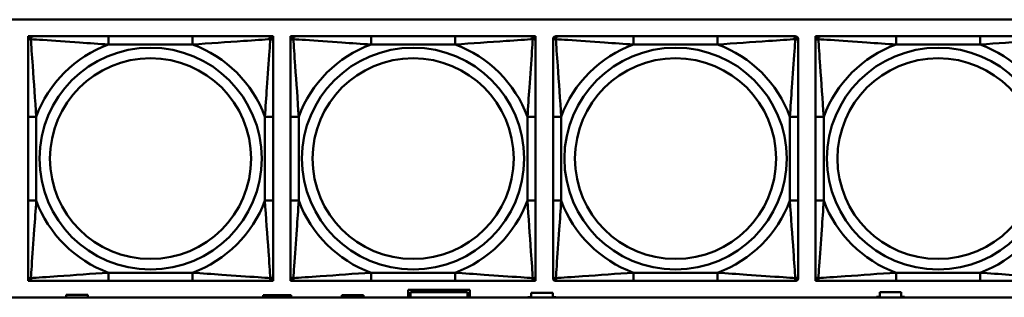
# Model space of a CAD drawing. Header units: inches. Extents: x 7.4 to 53, y 27.5 to 52.4.
# Tile 26 of 128: x 26.972 to 29.345, y 34.266 to 34.937. Entities that reach past the tile are written whole.
import ezdxf

# ---------------------------------------------------------------- set-up
doc = ezdxf.new("R2010")
doc.units = ezdxf.units.IN
doc.header["$MEASUREMENT"] = 0
doc.layers.add('Visible Edges(ANSI)', color=7, linetype='Continuous', lineweight=50)
doc.layers.add('Visible Tangent Edges(ANSI)', color=7, linetype='Continuous', lineweight=50)

msp = doc.modelspace()

# ---------------------------------------------------------------- linework, layer by layer
at = {"layer": 'Visible Edges(ANSI)'}
for p, q in [((25.0548, 34.9365), (30.1532, 34.9365)), ((26.9926, 34.8963), (26.9985, 34.8963)), ((26.9926, 34.8903), (26.9926, 34.8963)), ((26.9926, 34.8844), (26.9926, 34.8903)), ((26.9985, 34.8963), (27.0044, 34.8963)), ((27.389, 34.8963), (27.1867, 34.8963)), ((27.5713, 34.8963), (27.5772, 34.8963)), ((27.5772, 34.8963), (27.5831, 34.8963)), ((27.5831, 34.8963), (27.5831, 34.8903)), ((27.5831, 34.8903), (27.5831, 34.8844)), ((27.6251, 34.8963), (27.631, 34.8963)), ((27.6251, 34.8903), (27.6251, 34.8963)), ((27.6251, 34.8844), (27.6251, 34.8903)), ((27.631, 34.8963), (27.6369, 34.8963)), ((28.0215, 34.8963), (27.8192, 34.8963)), ((28.2039, 34.8963), (28.2098, 34.8963)), ((28.2098, 34.8963), (28.2157, 34.8963)), ((28.2157, 34.8963), (28.2157, 34.8903)), ((28.2157, 34.8903), (28.2157, 34.8844)), ((28.2577, 34.8844), (28.2577, 34.8903)), ((28.2636, 34.8963), (28.2695, 34.8963)), ((28.6541, 34.8963), (28.4518, 34.8963)), ((28.8364, 34.8963), (28.8423, 34.8963)), ((28.8482, 34.8903), (28.8482, 34.8844)), ((28.8902, 34.8963), (28.8961, 34.8963)), ((28.8902, 34.8903), (28.8902, 34.8963)), ((28.8902, 34.8844), (28.8902, 34.8903)), ((28.8961, 34.8963), (28.902, 34.8963)), ((29.2866, 34.8963), (29.0843, 34.8963)), ((26.9926, 34.7021), (26.9926, 34.4998)), ((27.5831, 34.4998), (27.5831, 34.7021)), ((27.6251, 34.7021), (27.6251, 34.4998)), ((28.2157, 34.4998), (28.2157, 34.7021)), ((28.2577, 34.7021), (28.2577, 34.4998)), ((28.8482, 34.4998), (28.8482, 34.7021)), ((28.8902, 34.7021), (28.8902, 34.4998)), ((26.9926, 34.3116), (26.9926, 34.3175)), ((26.9926, 34.3057), (26.9926, 34.3116)), ((27.5831, 34.3175), (27.5831, 34.3116)), ((27.5831, 34.3116), (27.5831, 34.3057)), ((27.6251, 34.3116), (27.6251, 34.3175)), ((27.6251, 34.3057), (27.6251, 34.3116)), ((28.2157, 34.3175), (28.2157, 34.3116)), ((28.2157, 34.3116), (28.2157, 34.3057)), ((28.2577, 34.3116), (28.2577, 34.3175)), ((28.8482, 34.3175), (28.8482, 34.3116)), ((28.8902, 34.3116), (28.8902, 34.3175)), ((28.8902, 34.3057), (28.8902, 34.3116)), ((26.9985, 34.3057), (26.9926, 34.3057)), ((27.0044, 34.3057), (26.9985, 34.3057)), ((27.1867, 34.3057), (27.389, 34.3057)), ((27.5772, 34.3057), (27.5713, 34.3057)), ((27.5831, 34.3057), (27.5772, 34.3057)), ((27.631, 34.3057), (27.6251, 34.3057)), ((27.6369, 34.3057), (27.631, 34.3057)), ((27.8192, 34.3057), (28.0215, 34.3057)), ((28.2098, 34.3057), (28.2039, 34.3057)), ((28.2157, 34.3057), (28.2098, 34.3057)), ((28.2695, 34.3057), (28.2636, 34.3057)), ((28.4518, 34.3057), (28.6541, 34.3057)), ((28.8423, 34.3057), (28.8364, 34.3057)), ((28.8961, 34.3057), (28.8902, 34.3057)), ((28.902, 34.3057), (28.8961, 34.3057)), ((29.0843, 34.3057), (29.2866, 34.3057)), ((30.1532, 34.266), (25.0548, 34.266)), ((27.0848, 34.266), (27.0848, 34.2721)), ((27.0848, 34.2721), (27.1368, 34.2721)), ((27.1368, 34.2721), (27.1368, 34.266)), ((27.5593, 34.2716), (27.6263, 34.2716)), ((27.5593, 34.266), (27.5593, 34.2716)), ((27.6263, 34.2716), (27.6263, 34.266)), ((27.7488, 34.266), (27.7488, 34.2711)), ((27.7488, 34.2711), (27.8008, 34.2711)), ((27.8008, 34.2711), (27.8008, 34.266)), ((27.9088, 34.266), (27.9088, 34.2841)), ((27.9088, 34.2841), (28.0568, 34.2841)), ((28.0517, 34.2782), (27.9139, 34.2782)), ((27.9139, 34.2782), (27.9139, 34.266)), ((28.0517, 34.266), (28.0517, 34.2782)), ((28.0568, 34.2841), (28.0568, 34.266)), ((28.1968, 34.266), (28.1968, 34.2661)), ((28.1968, 34.2661), (28.2048, 34.2661)), ((28.2048, 34.2661), (28.2048, 34.2771)), ((28.2048, 34.2771), (28.2568, 34.2771)), ((28.2568, 34.2771), (28.2568, 34.2661)), ((28.2568, 34.2661), (28.2648, 34.2661)), ((28.2648, 34.2661), (28.2648, 34.266)), ((29.0368, 34.266), (29.0368, 34.2671)), ((29.0368, 34.2671), (29.0448, 34.2671)), ((29.0448, 34.2671), (29.0448, 34.2781)), ((29.0448, 34.2781), (29.0968, 34.2781)), ((29.0968, 34.2781), (29.0968, 34.2671)), ((29.0968, 34.2671), (29.1048, 34.2671)), ((29.1048, 34.2671), (29.1048, 34.266))]:
    msp.add_line(p, q, dxfattribs=at)
for centre, radius, start, end in [((26.9985, 34.8903), 0.00591, 90, 180), ((27.0044, 34.8844), 0.0118, 90, 180), ((27.5713, 34.8844), 0.0118, 0, 90), ((27.5772, 34.8903), 0.00591, 0, 90), ((27.631, 34.8903), 0.00591, 90, 180), ((27.6369, 34.8844), 0.0118, 90, 180), ((28.2039, 34.8844), 0.0118, 0, 90), ((28.2098, 34.8903), 0.00591, 0, 90), ((28.2636, 34.8903), 0.00591, 90, 180), ((28.2695, 34.8844), 0.0118, 90, 180), ((28.8364, 34.8844), 0.0118, 0, 90), ((28.8423, 34.8903), 0.00591, 0, 90), ((28.8961, 34.8903), 0.00591, 90, 180), ((28.902, 34.8844), 0.0118, 90, 180), ((27.0044, 34.3175), 0.0118, 180, 270), ((26.9985, 34.3116), 0.00591, 180, 270), ((27.5713, 34.3175), 0.0118, 270, 0), ((27.5772, 34.3116), 0.00591, 270, 0), ((27.6369, 34.3175), 0.0118, 180, 270), ((27.631, 34.3116), 0.00591, 180, 270), ((28.2039, 34.3175), 0.0118, 270, 0), ((28.2098, 34.3116), 0.00591, 270, 0), ((28.2695, 34.3175), 0.0118, 180, 270), ((28.2636, 34.3116), 0.00591, 180, 270), ((28.8364, 34.3175), 0.0118, 270, 0), ((28.8423, 34.3116), 0.00591, 270, 0), ((28.902, 34.3175), 0.0118, 180, 270), ((28.8961, 34.3116), 0.00591, 180, 270)]:
    msp.add_arc(centre, radius, start, end, dxfattribs=at)
for points, knots in [([(26.9926, 34.8844), (26.9926, 34.8787), (26.9926, 34.8662), (26.9926, 34.851), (26.9926, 34.8276), (26.9926, 34.7984), (26.9926, 34.7694), (26.9926, 34.7472), (26.9926, 34.7245), (26.9926, 34.7021)], [-0.7968224, -0.7968224, -0.7968224, -0.7968224, -0.6514613, -0.6514613, -0.6514613, -0.427691, -0.427691, -0.427691, -0.2569517, -0.2569517, -0.2569517, -0.2569517]), ([(27.1867, 34.8963), (27.163, 34.8963), (27.139, 34.8963), (27.1157, 34.8963), (27.085, 34.8963), (27.0541, 34.8963), (27.0309, 34.8963), (27.0189, 34.8963), (27.0092, 34.8963), (27.0044, 34.8963)], [0.2569537, 0.2569537, 0.2569537, 0.2569537, 0.4371919, 0.4371919, 0.4371919, 0.6739428, 0.6739428, 0.6739428, 0.7963818, 0.7963818, 0.7963818, 0.7963818]), ([(27.5713, 34.8963), (27.5656, 34.8963), (27.5531, 34.8963), (27.5379, 34.8963), (27.5144, 34.8963), (27.4853, 34.8963), (27.4562, 34.8963), (27.4341, 34.8963), (27.4114, 34.8963), (27.389, 34.8963)], [-0.7968224, -0.7968224, -0.7968224, -0.7968224, -0.6514613, -0.6514613, -0.6514613, -0.427691, -0.427691, -0.427691, -0.2569517, -0.2569517, -0.2569517, -0.2569517]), ([(27.5831, 34.7021), (27.5831, 34.7258), (27.5831, 34.7498), (27.5831, 34.7731), (27.5831, 34.8038), (27.5831, 34.8347), (27.5831, 34.8579), (27.5831, 34.87), (27.5831, 34.8796), (27.5831, 34.8844)], [0.2569537, 0.2569537, 0.2569537, 0.2569537, 0.4371919, 0.4371919, 0.4371919, 0.6739428, 0.6739428, 0.6739428, 0.7963818, 0.7963818, 0.7963818, 0.7963818]), ([(27.6251, 34.8844), (27.6251, 34.8787), (27.6251, 34.8662), (27.6251, 34.851), (27.6251, 34.8276), (27.6251, 34.7984), (27.6251, 34.7694), (27.6251, 34.7472), (27.6251, 34.7245), (27.6251, 34.7021)], [-0.7968224, -0.7968224, -0.7968224, -0.7968224, -0.6514613, -0.6514613, -0.6514613, -0.427691, -0.427691, -0.427691, -0.2569517, -0.2569517, -0.2569517, -0.2569517]), ([(27.8192, 34.8963), (27.7956, 34.8963), (27.7716, 34.8963), (27.7482, 34.8963), (27.7175, 34.8963), (27.6867, 34.8963), (27.6634, 34.8963), (27.6514, 34.8963), (27.6418, 34.8963), (27.6369, 34.8963)], [0.2569537, 0.2569537, 0.2569537, 0.2569537, 0.4371919, 0.4371919, 0.4371919, 0.6739428, 0.6739428, 0.6739428, 0.7963818, 0.7963818, 0.7963818, 0.7963818]), ([(28.2039, 34.8963), (28.1981, 34.8963), (28.1856, 34.8963), (28.1704, 34.8963), (28.147, 34.8963), (28.1179, 34.8963), (28.0888, 34.8963), (28.0666, 34.8963), (28.044, 34.8963), (28.0215, 34.8963)], [-0.7968224, -0.7968224, -0.7968224, -0.7968224, -0.6514613, -0.6514613, -0.6514613, -0.427691, -0.427691, -0.427691, -0.2569517, -0.2569517, -0.2569517, -0.2569517]), ([(28.2157, 34.7021), (28.2157, 34.7258), (28.2157, 34.7498), (28.2157, 34.7731), (28.2157, 34.8038), (28.2157, 34.8347), (28.2157, 34.8579), (28.2157, 34.87), (28.2157, 34.8796), (28.2157, 34.8844)], [0.2569537, 0.2569537, 0.2569537, 0.2569537, 0.4371919, 0.4371919, 0.4371919, 0.6739428, 0.6739428, 0.6739428, 0.7963818, 0.7963818, 0.7963818, 0.7963818]), ([(28.2577, 34.8844), (28.2577, 34.8787), (28.2577, 34.8662), (28.2577, 34.851), (28.2577, 34.8276), (28.2577, 34.7984), (28.2577, 34.7694), (28.2577, 34.7472), (28.2577, 34.7245), (28.2577, 34.7021)], [-0.7968224, -0.7968224, -0.7968224, -0.7968224, -0.6514613, -0.6514613, -0.6514613, -0.427691, -0.427691, -0.427691, -0.2569517, -0.2569517, -0.2569517, -0.2569517]), ([(28.4518, 34.8963), (28.4281, 34.8963), (28.4041, 34.8963), (28.3808, 34.8963), (28.3501, 34.8963), (28.3192, 34.8963), (28.296, 34.8963), (28.284, 34.8963), (28.2743, 34.8963), (28.2695, 34.8963)], [0.2569537, 0.2569537, 0.2569537, 0.2569537, 0.4371919, 0.4371919, 0.4371919, 0.6739428, 0.6739428, 0.6739428, 0.7963818, 0.7963818, 0.7963818, 0.7963818]), ([(28.8364, 34.8963), (28.8307, 34.8963), (28.8182, 34.8963), (28.803, 34.8963), (28.7795, 34.8963), (28.7504, 34.8963), (28.7213, 34.8963), (28.6992, 34.8963), (28.6765, 34.8963), (28.6541, 34.8963)], [-0.7968224, -0.7968224, -0.7968224, -0.7968224, -0.6514613, -0.6514613, -0.6514613, -0.427691, -0.427691, -0.427691, -0.2569517, -0.2569517, -0.2569517, -0.2569517]), ([(28.8482, 34.7021), (28.8482, 34.7258), (28.8482, 34.7498), (28.8482, 34.7731), (28.8482, 34.8038), (28.8482, 34.8347), (28.8482, 34.8579), (28.8482, 34.87), (28.8482, 34.8796), (28.8482, 34.8844)], [0.2569537, 0.2569537, 0.2569537, 0.2569537, 0.4371919, 0.4371919, 0.4371919, 0.6739428, 0.6739428, 0.6739428, 0.7963818, 0.7963818, 0.7963818, 0.7963818]), ([(28.8902, 34.8844), (28.8902, 34.8787), (28.8902, 34.8662), (28.8902, 34.851), (28.8902, 34.8276), (28.8902, 34.7984), (28.8902, 34.7694), (28.8902, 34.7472), (28.8902, 34.7245), (28.8902, 34.7021)], [-0.7968224, -0.7968224, -0.7968224, -0.7968224, -0.6514613, -0.6514613, -0.6514613, -0.427691, -0.427691, -0.427691, -0.2569517, -0.2569517, -0.2569517, -0.2569517]), ([(29.0843, 34.8963), (29.0607, 34.8963), (29.0367, 34.8963), (29.0133, 34.8963), (28.9826, 34.8963), (28.9518, 34.8963), (28.9285, 34.8963), (28.9165, 34.8963), (28.9069, 34.8963), (28.902, 34.8963)], [0.2569537, 0.2569537, 0.2569537, 0.2569537, 0.4371919, 0.4371919, 0.4371919, 0.6739428, 0.6739428, 0.6739428, 0.7963818, 0.7963818, 0.7963818, 0.7963818]), ([(29.469, 34.8963), (29.4632, 34.8963), (29.4507, 34.8963), (29.4355, 34.8963), (29.4121, 34.8963), (29.383, 34.8963), (29.3539, 34.8963), (29.3317, 34.8963), (29.3091, 34.8963), (29.2866, 34.8963)], [-0.7968224, -0.7968224, -0.7968224, -0.7968224, -0.6514613, -0.6514613, -0.6514613, -0.427691, -0.427691, -0.427691, -0.2569517, -0.2569517, -0.2569517, -0.2569517]), ([(26.9926, 34.4998), (26.9926, 34.4762), (26.9926, 34.4522), (26.9926, 34.4288), (26.9926, 34.3981), (26.9926, 34.3673), (26.9926, 34.344), (26.9926, 34.332), (26.9926, 34.3224), (26.9926, 34.3175)], [0.2569537, 0.2569537, 0.2569537, 0.2569537, 0.4371919, 0.4371919, 0.4371919, 0.6739428, 0.6739428, 0.6739428, 0.7963818, 0.7963818, 0.7963818, 0.7963818]), ([(27.5831, 34.3175), (27.5831, 34.3232), (27.5831, 34.3357), (27.5831, 34.351), (27.5831, 34.3744), (27.5831, 34.4035), (27.5831, 34.4326), (27.5831, 34.4548), (27.5831, 34.4774), (27.5831, 34.4998)], [-0.7968224, -0.7968224, -0.7968224, -0.7968224, -0.6514613, -0.6514613, -0.6514613, -0.427691, -0.427691, -0.427691, -0.2569517, -0.2569517, -0.2569517, -0.2569517]), ([(27.6251, 34.4998), (27.6251, 34.4762), (27.6251, 34.4522), (27.6251, 34.4288), (27.6251, 34.3981), (27.6251, 34.3673), (27.6251, 34.344), (27.6251, 34.332), (27.6251, 34.3224), (27.6251, 34.3175)], [0.2569537, 0.2569537, 0.2569537, 0.2569537, 0.4371919, 0.4371919, 0.4371919, 0.6739428, 0.6739428, 0.6739428, 0.7963818, 0.7963818, 0.7963818, 0.7963818]), ([(28.2157, 34.3175), (28.2157, 34.3232), (28.2157, 34.3357), (28.2157, 34.351), (28.2157, 34.3744), (28.2157, 34.4035), (28.2157, 34.4326), (28.2157, 34.4548), (28.2157, 34.4774), (28.2157, 34.4998)], [-0.7968224, -0.7968224, -0.7968224, -0.7968224, -0.6514613, -0.6514613, -0.6514613, -0.427691, -0.427691, -0.427691, -0.2569517, -0.2569517, -0.2569517, -0.2569517]), ([(28.2577, 34.4998), (28.2577, 34.4762), (28.2577, 34.4522), (28.2577, 34.4288), (28.2577, 34.3981), (28.2577, 34.3673), (28.2577, 34.344), (28.2577, 34.332), (28.2577, 34.3224), (28.2577, 34.3175)], [0.2569537, 0.2569537, 0.2569537, 0.2569537, 0.4371919, 0.4371919, 0.4371919, 0.6739428, 0.6739428, 0.6739428, 0.7963818, 0.7963818, 0.7963818, 0.7963818]), ([(28.8482, 34.3175), (28.8482, 34.3232), (28.8482, 34.3357), (28.8482, 34.351), (28.8482, 34.3744), (28.8482, 34.4035), (28.8482, 34.4326), (28.8482, 34.4548), (28.8482, 34.4774), (28.8482, 34.4998)], [-0.7968224, -0.7968224, -0.7968224, -0.7968224, -0.6514613, -0.6514613, -0.6514613, -0.427691, -0.427691, -0.427691, -0.2569517, -0.2569517, -0.2569517, -0.2569517]), ([(28.8902, 34.4998), (28.8902, 34.4762), (28.8902, 34.4522), (28.8902, 34.4288), (28.8902, 34.3981), (28.8902, 34.3673), (28.8902, 34.344), (28.8902, 34.332), (28.8902, 34.3224), (28.8902, 34.3175)], [0.2569537, 0.2569537, 0.2569537, 0.2569537, 0.4371919, 0.4371919, 0.4371919, 0.6739428, 0.6739428, 0.6739428, 0.7963818, 0.7963818, 0.7963818, 0.7963818]), ([(27.0044, 34.3057), (27.0101, 34.3057), (27.0226, 34.3057), (27.0378, 34.3057), (27.0612, 34.3057), (27.0904, 34.3057), (27.1194, 34.3057), (27.1416, 34.3057), (27.1643, 34.3057), (27.1867, 34.3057)], [-0.7968224, -0.7968224, -0.7968224, -0.7968224, -0.6514613, -0.6514613, -0.6514613, -0.427691, -0.427691, -0.427691, -0.2569517, -0.2569517, -0.2569517, -0.2569517]), ([(27.389, 34.3057), (27.4127, 34.3057), (27.4366, 34.3057), (27.46, 34.3057), (27.4907, 34.3057), (27.5216, 34.3057), (27.5448, 34.3057), (27.5568, 34.3057), (27.5665, 34.3057), (27.5713, 34.3057)], [0.2569537, 0.2569537, 0.2569537, 0.2569537, 0.4371919, 0.4371919, 0.4371919, 0.6739428, 0.6739428, 0.6739428, 0.7963818, 0.7963818, 0.7963818, 0.7963818]), ([(27.6369, 34.3057), (27.6427, 34.3057), (27.6552, 34.3057), (27.6704, 34.3057), (27.6938, 34.3057), (27.7229, 34.3057), (27.752, 34.3057), (27.7742, 34.3057), (27.7968, 34.3057), (27.8192, 34.3057)], [-0.7968224, -0.7968224, -0.7968224, -0.7968224, -0.6514613, -0.6514613, -0.6514613, -0.427691, -0.427691, -0.427691, -0.2569517, -0.2569517, -0.2569517, -0.2569517]), ([(28.0215, 34.3057), (28.0452, 34.3057), (28.0692, 34.3057), (28.0926, 34.3057), (28.1232, 34.3057), (28.1541, 34.3057), (28.1774, 34.3057), (28.1894, 34.3057), (28.199, 34.3057), (28.2039, 34.3057)], [0.2569537, 0.2569537, 0.2569537, 0.2569537, 0.4371919, 0.4371919, 0.4371919, 0.6739428, 0.6739428, 0.6739428, 0.7963818, 0.7963818, 0.7963818, 0.7963818]), ([(28.2695, 34.3057), (28.2752, 34.3057), (28.2877, 34.3057), (28.3029, 34.3057), (28.3263, 34.3057), (28.3555, 34.3057), (28.3845, 34.3057), (28.4067, 34.3057), (28.4294, 34.3057), (28.4518, 34.3057)], [-0.7968224, -0.7968224, -0.7968224, -0.7968224, -0.6514613, -0.6514613, -0.6514613, -0.427691, -0.427691, -0.427691, -0.2569517, -0.2569517, -0.2569517, -0.2569517]), ([(28.6541, 34.3057), (28.6778, 34.3057), (28.7017, 34.3057), (28.7251, 34.3057), (28.7558, 34.3057), (28.7867, 34.3057), (28.8099, 34.3057), (28.8219, 34.3057), (28.8316, 34.3057), (28.8364, 34.3057)], [0.2569537, 0.2569537, 0.2569537, 0.2569537, 0.4371919, 0.4371919, 0.4371919, 0.6739428, 0.6739428, 0.6739428, 0.7963818, 0.7963818, 0.7963818, 0.7963818]), ([(28.902, 34.3057), (28.9078, 34.3057), (28.9203, 34.3057), (28.9355, 34.3057), (28.9589, 34.3057), (28.988, 34.3057), (29.0171, 34.3057), (29.0393, 34.3057), (29.0619, 34.3057), (29.0843, 34.3057)], [-0.7968224, -0.7968224, -0.7968224, -0.7968224, -0.6514613, -0.6514613, -0.6514613, -0.427691, -0.427691, -0.427691, -0.2569517, -0.2569517, -0.2569517, -0.2569517]), ([(29.2866, 34.3057), (29.3103, 34.3057), (29.3343, 34.3057), (29.3577, 34.3057), (29.3883, 34.3057), (29.4192, 34.3057), (29.4425, 34.3057), (29.4545, 34.3057), (29.4641, 34.3057), (29.469, 34.3057)], [0.2569537, 0.2569537, 0.2569537, 0.2569537, 0.4371919, 0.4371919, 0.4371919, 0.6739428, 0.6739428, 0.6739428, 0.7963818, 0.7963818, 0.7963818, 0.7963818])]:
    msp.add_open_spline(points, degree=3, knots=knots, dxfattribs=at)
at = {"layer": 'Visible Tangent Edges(ANSI)'}
for p, q in [((27.1867, 34.8963), (27.1867, 34.8766)), ((27.389, 34.8963), (27.389, 34.8766)), ((27.8192, 34.8963), (27.8192, 34.8766)), ((28.0215, 34.8963), (28.0215, 34.8766)), ((28.4518, 34.8963), (28.4518, 34.8766)), ((28.6541, 34.8963), (28.6541, 34.8766)), ((29.0843, 34.8963), (29.0843, 34.8766)), ((29.2866, 34.8963), (29.2866, 34.8766)), ((27.1867, 34.8766), (27.389, 34.8766)), ((27.8192, 34.8766), (28.0215, 34.8766)), ((28.4518, 34.8766), (28.6541, 34.8766)), ((29.0843, 34.8766), (29.2866, 34.8766)), ((26.9926, 34.7021), (27.0123, 34.7021)), ((27.0123, 34.4998), (27.0123, 34.7021)), ((27.5634, 34.7021), (27.5634, 34.4998)), ((27.5831, 34.7021), (27.5634, 34.7021)), ((27.6251, 34.7021), (27.6448, 34.7021)), ((27.6448, 34.4998), (27.6448, 34.7021)), ((28.196, 34.7021), (28.196, 34.4998)), ((28.2157, 34.7021), (28.196, 34.7021)), ((28.2577, 34.7021), (28.2774, 34.7021)), ((28.2774, 34.4998), (28.2774, 34.7021)), ((28.8285, 34.7021), (28.8285, 34.4998)), ((28.8482, 34.7021), (28.8285, 34.7021)), ((28.8902, 34.7021), (28.9099, 34.7021)), ((28.9099, 34.4998), (28.9099, 34.7021)), ((26.9926, 34.4998), (27.0123, 34.4998)), ((27.5831, 34.4998), (27.5634, 34.4998)), ((27.6251, 34.4998), (27.6448, 34.4998)), ((28.2157, 34.4998), (28.196, 34.4998)), ((28.2577, 34.4998), (28.2774, 34.4998)), ((28.8482, 34.4998), (28.8285, 34.4998)), ((28.8902, 34.4998), (28.9099, 34.4998)), ((27.389, 34.3254), (27.1867, 34.3254)), ((27.1867, 34.3057), (27.1867, 34.3254)), ((27.389, 34.3057), (27.389, 34.3254)), ((28.0215, 34.3254), (27.8192, 34.3254)), ((27.8192, 34.3057), (27.8192, 34.3254)), ((28.0215, 34.3057), (28.0215, 34.3254)), ((28.6541, 34.3254), (28.4518, 34.3254)), ((28.4518, 34.3057), (28.4518, 34.3254)), ((28.6541, 34.3057), (28.6541, 34.3254)), ((29.2866, 34.3254), (29.0843, 34.3254)), ((29.0843, 34.3057), (29.0843, 34.3254)), ((29.2866, 34.3057), (29.2866, 34.3254))]:
    msp.add_line(p, q, dxfattribs=at)
for centre, radius in [((27.2878, 34.601), 0.2678), ((27.9204, 34.601), 0.2678), ((28.5529, 34.601), 0.2678), ((29.1855, 34.601), 0.2678), ((27.2878, 34.601), 0.2424), ((27.9204, 34.601), 0.2424), ((28.5529, 34.601), 0.2424), ((29.1855, 34.601), 0.2424)]:
    msp.add_circle(centre, radius, dxfattribs=at)
for centre, start, end in [((27.2878, 34.601), 110.1547, 159.8453), ((27.2878, 34.601), 20.1547, 69.8453), ((27.9204, 34.601), 110.1547, 159.8453), ((27.9204, 34.601), 20.1547, 69.8453), ((28.5529, 34.601), 110.1547, 159.8453), ((28.5529, 34.601), 20.1547, 69.8453), ((29.1855, 34.601), 110.1547, 159.8453), ((29.1855, 34.601), 20.1547, 69.8453), ((27.2878, 34.601), 200.1547, 249.8453), ((27.2878, 34.601), 290.1547, 339.8453), ((27.9204, 34.601), 200.1547, 249.8453), ((27.9204, 34.601), 290.1547, 339.8453), ((28.5529, 34.601), 200.1547, 249.8453), ((28.5529, 34.601), 290.1547, 339.8453), ((29.1855, 34.601), 200.1547, 249.8453), ((29.1855, 34.601), 290.1547, 339.8453)]:
    msp.add_arc(centre, 0.2936, start, end, dxfattribs=at)
for points, knots in [([(26.9926, 34.8844), (26.9926, 34.885), (26.9926, 34.8855), (26.9929, 34.8864), (26.9931, 34.8868), (26.9935, 34.8873), (26.9936, 34.8875), (26.9939, 34.8879), (26.9941, 34.888), (26.9945, 34.8883), (26.9948, 34.8885), (26.9957, 34.8889), (26.9964, 34.8891), (26.9978, 34.8894), (26.9986, 34.8894), (26.9994, 34.8894)], [-0.0532704, -0.0532704, -0.0532704, -0.0532704, -0.04377373, -0.04377373, -0.03521335, -0.03521335, -0.02986312, -0.02986312, -0.02651922, -0.02651922, -0.01983142, -0.01983142, -0.00913095, -0.00913095, 0.00023197, 0.00023197, 0.00023197, 0.00023197]), ([(26.9994, 34.8894), (26.9994, 34.8902), (26.9995, 34.891), (26.9997, 34.8924), (26.9999, 34.8931), (27.0003, 34.894), (27.0005, 34.8943), (27.0009, 34.8948), (27.001, 34.8949), (27.0013, 34.8952), (27.0015, 34.8954), (27.0021, 34.8958), (27.0025, 34.8959), (27.0033, 34.8962), (27.0038, 34.8963), (27.0044, 34.8963)], [-0.00023197, -0.00023197, -0.00023197, -0.00023197, 0.00913095, 0.00913095, 0.01983142, 0.01983142, 0.02651922, 0.02651922, 0.02986312, 0.02986312, 0.03521335, 0.03521335, 0.04377373, 0.04377373, 0.0532704, 0.0532704, 0.0532704, 0.0532704]), ([(26.9994, 34.8894), (27.0071, 34.8889), (27.0171, 34.8883), (27.0541, 34.8858), (27.0858, 34.8835), (27.1401, 34.8796), (27.1633, 34.878), (27.1867, 34.8766)], [-0.7478145, -0.7478145, -0.7478145, -0.7478145, -0.6493253, -0.6493253, -0.427691, -0.427691, -0.2569537, -0.2569537, -0.2569537, -0.2569537]), ([(27.0123, 34.7021), (27.0099, 34.7426), (27.0066, 34.785), (27.0019, 34.8506), (27.0003, 34.875), (26.9994, 34.8894)], [0.2569517, 0.2569517, 0.2569517, 0.2569517, 0.5559983, 0.5559983, 0.7482818, 0.7482818, 0.7482818, 0.7482818]), ([(27.389, 34.8766), (27.4295, 34.879), (27.4718, 34.8823), (27.5375, 34.8869), (27.5619, 34.8885), (27.5763, 34.8894)], [0.2569517, 0.2569517, 0.2569517, 0.2569517, 0.5559983, 0.5559983, 0.7482818, 0.7482818, 0.7482818, 0.7482818]), ([(27.5763, 34.8894), (27.5758, 34.8817), (27.5751, 34.8717), (27.5727, 34.8347), (27.5704, 34.803), (27.5665, 34.7487), (27.5648, 34.7255), (27.5634, 34.7021)], [-0.7478145, -0.7478145, -0.7478145, -0.7478145, -0.6493253, -0.6493253, -0.427691, -0.427691, -0.2569537, -0.2569537, -0.2569537, -0.2569537]), ([(27.5713, 34.8963), (27.5718, 34.8963), (27.5723, 34.8962), (27.5732, 34.8959), (27.5736, 34.8958), (27.5742, 34.8954), (27.5744, 34.8952), (27.5747, 34.8949), (27.5748, 34.8948), (27.5752, 34.8943), (27.5754, 34.894), (27.5758, 34.8931), (27.576, 34.8924), (27.5762, 34.891), (27.5763, 34.8902), (27.5763, 34.8894)], [-0.0532704, -0.0532704, -0.0532704, -0.0532704, -0.04377373, -0.04377373, -0.03521335, -0.03521335, -0.02986312, -0.02986312, -0.02651922, -0.02651922, -0.01983142, -0.01983142, -0.00913095, -0.00913095, 0.00023197, 0.00023197, 0.00023197, 0.00023197]), ([(27.5763, 34.8894), (27.5771, 34.8894), (27.5779, 34.8894), (27.5793, 34.8891), (27.58, 34.8889), (27.5809, 34.8885), (27.5812, 34.8883), (27.5816, 34.888), (27.5818, 34.8879), (27.5821, 34.8875), (27.5822, 34.8873), (27.5826, 34.8868), (27.5828, 34.8864), (27.5831, 34.8855), (27.5831, 34.885), (27.5831, 34.8844)], [-0.00023197, -0.00023197, -0.00023197, -0.00023197, 0.00913095, 0.00913095, 0.01983142, 0.01983142, 0.02651922, 0.02651922, 0.02986312, 0.02986312, 0.03521335, 0.03521335, 0.04377373, 0.04377373, 0.0532704, 0.0532704, 0.0532704, 0.0532704]), ([(27.6251, 34.8844), (27.6251, 34.885), (27.6252, 34.8855), (27.6254, 34.8864), (27.6256, 34.8868), (27.626, 34.8873), (27.6262, 34.8875), (27.6265, 34.8879), (27.6266, 34.888), (27.627, 34.8883), (27.6273, 34.8885), (27.6283, 34.8889), (27.6289, 34.8891), (27.6304, 34.8894), (27.6311, 34.8894), (27.632, 34.8894)], [-0.0532704, -0.0532704, -0.0532704, -0.0532704, -0.04377373, -0.04377373, -0.03521335, -0.03521335, -0.02986312, -0.02986312, -0.02651922, -0.02651922, -0.01983142, -0.01983142, -0.00913095, -0.00913095, 0.00023197, 0.00023197, 0.00023197, 0.00023197]), ([(27.632, 34.8894), (27.632, 34.8902), (27.632, 34.891), (27.6322, 34.8924), (27.6324, 34.8931), (27.6329, 34.894), (27.6331, 34.8943), (27.6334, 34.8948), (27.6335, 34.8949), (27.6338, 34.8952), (27.634, 34.8954), (27.6346, 34.8958), (27.635, 34.8959), (27.6359, 34.8962), (27.6364, 34.8963), (27.6369, 34.8963)], [-0.00023197, -0.00023197, -0.00023197, -0.00023197, 0.00913095, 0.00913095, 0.01983142, 0.01983142, 0.02651922, 0.02651922, 0.02986312, 0.02986312, 0.03521335, 0.03521335, 0.04377373, 0.04377373, 0.0532704, 0.0532704, 0.0532704, 0.0532704]), ([(27.632, 34.8894), (27.6396, 34.8889), (27.6496, 34.8883), (27.6867, 34.8858), (27.7184, 34.8835), (27.7726, 34.8796), (27.7959, 34.878), (27.8192, 34.8766)], [-0.7478145, -0.7478145, -0.7478145, -0.7478145, -0.6493253, -0.6493253, -0.427691, -0.427691, -0.2569537, -0.2569537, -0.2569537, -0.2569537]), ([(27.6448, 34.7021), (27.6424, 34.7426), (27.6391, 34.785), (27.6345, 34.8506), (27.6329, 34.875), (27.632, 34.8894)], [0.2569517, 0.2569517, 0.2569517, 0.2569517, 0.5559983, 0.5559983, 0.7482818, 0.7482818, 0.7482818, 0.7482818]), ([(28.0215, 34.8766), (28.062, 34.879), (28.1044, 34.8823), (28.17, 34.8869), (28.1945, 34.8885), (28.2088, 34.8894)], [0.2569517, 0.2569517, 0.2569517, 0.2569517, 0.5559983, 0.5559983, 0.7482818, 0.7482818, 0.7482818, 0.7482818]), ([(28.2088, 34.8894), (28.2083, 34.8817), (28.2077, 34.8717), (28.2052, 34.8347), (28.2029, 34.803), (28.199, 34.7487), (28.1974, 34.7255), (28.196, 34.7021)], [-0.7478145, -0.7478145, -0.7478145, -0.7478145, -0.6493253, -0.6493253, -0.427691, -0.427691, -0.2569537, -0.2569537, -0.2569537, -0.2569537]), ([(28.2039, 34.8963), (28.2044, 34.8963), (28.2049, 34.8962), (28.2058, 34.8959), (28.2062, 34.8958), (28.2067, 34.8954), (28.207, 34.8952), (28.2073, 34.8949), (28.2074, 34.8948), (28.2077, 34.8943), (28.2079, 34.894), (28.2084, 34.8931), (28.2086, 34.8924), (28.2088, 34.891), (28.2088, 34.8902), (28.2088, 34.8894)], [-0.0532704, -0.0532704, -0.0532704, -0.0532704, -0.04377373, -0.04377373, -0.03521335, -0.03521335, -0.02986312, -0.02986312, -0.02651922, -0.02651922, -0.01983142, -0.01983142, -0.00913095, -0.00913095, 0.00023197, 0.00023197, 0.00023197, 0.00023197]), ([(28.2088, 34.8894), (28.2097, 34.8894), (28.2104, 34.8894), (28.2119, 34.8891), (28.2125, 34.8889), (28.2134, 34.8885), (28.2138, 34.8883), (28.2142, 34.888), (28.2143, 34.8879), (28.2146, 34.8875), (28.2148, 34.8873), (28.2152, 34.8868), (28.2153, 34.8864), (28.2156, 34.8855), (28.2157, 34.885), (28.2157, 34.8844)], [-0.00023197, -0.00023197, -0.00023197, -0.00023197, 0.00913095, 0.00913095, 0.01983142, 0.01983142, 0.02651922, 0.02651922, 0.02986312, 0.02986312, 0.03521335, 0.03521335, 0.04377373, 0.04377373, 0.0532704, 0.0532704, 0.0532704, 0.0532704]), ([(28.2577, 34.8844), (28.2577, 34.885), (28.2577, 34.8855), (28.258, 34.8864), (28.2582, 34.8868), (28.2586, 34.8873), (28.2587, 34.8875), (28.259, 34.8879), (28.2592, 34.888), (28.2596, 34.8883), (28.2599, 34.8885), (28.2608, 34.8889), (28.2615, 34.8891), (28.2629, 34.8894), (28.2637, 34.8894), (28.2645, 34.8894)], [-0.0532704, -0.0532704, -0.0532704, -0.0532704, -0.04377373, -0.04377373, -0.03521335, -0.03521335, -0.02986312, -0.02986312, -0.02651922, -0.02651922, -0.01983142, -0.01983142, -0.00913095, -0.00913095, 0.00023197, 0.00023197, 0.00023197, 0.00023197]), ([(28.2645, 34.8894), (28.2645, 34.8902), (28.2646, 34.891), (28.2648, 34.8924), (28.265, 34.8931), (28.2654, 34.894), (28.2656, 34.8943), (28.266, 34.8948), (28.2661, 34.8949), (28.2664, 34.8952), (28.2666, 34.8954), (28.2672, 34.8958), (28.2676, 34.8959), (28.2684, 34.8962), (28.2689, 34.8963), (28.2695, 34.8963)], [-0.00023197, -0.00023197, -0.00023197, -0.00023197, 0.00913095, 0.00913095, 0.01983142, 0.01983142, 0.02651922, 0.02651922, 0.02986312, 0.02986312, 0.03521335, 0.03521335, 0.04377373, 0.04377373, 0.0532704, 0.0532704, 0.0532704, 0.0532704]), ([(28.2645, 34.8894), (28.2722, 34.8889), (28.2822, 34.8883), (28.3192, 34.8858), (28.3509, 34.8835), (28.4052, 34.8796), (28.4284, 34.878), (28.4518, 34.8766)], [-0.7478145, -0.7478145, -0.7478145, -0.7478145, -0.6493253, -0.6493253, -0.427691, -0.427691, -0.2569537, -0.2569537, -0.2569537, -0.2569537]), ([(28.2774, 34.7021), (28.275, 34.7426), (28.2717, 34.785), (28.267, 34.8506), (28.2654, 34.875), (28.2645, 34.8894)], [0.2569517, 0.2569517, 0.2569517, 0.2569517, 0.5559983, 0.5559983, 0.7482818, 0.7482818, 0.7482818, 0.7482818]), ([(28.6541, 34.8766), (28.6946, 34.879), (28.7369, 34.8823), (28.8026, 34.8869), (28.827, 34.8885), (28.8414, 34.8894)], [0.2569517, 0.2569517, 0.2569517, 0.2569517, 0.5559983, 0.5559983, 0.7482818, 0.7482818, 0.7482818, 0.7482818]), ([(28.8414, 34.8894), (28.8409, 34.8817), (28.8402, 34.8717), (28.8378, 34.8347), (28.8355, 34.803), (28.8316, 34.7487), (28.8299, 34.7255), (28.8285, 34.7021)], [-0.7478145, -0.7478145, -0.7478145, -0.7478145, -0.6493253, -0.6493253, -0.427691, -0.427691, -0.2569537, -0.2569537, -0.2569537, -0.2569537]), ([(28.8364, 34.8963), (28.8369, 34.8963), (28.8374, 34.8962), (28.8383, 34.8959), (28.8387, 34.8958), (28.8393, 34.8954), (28.8395, 34.8952), (28.8398, 34.8949), (28.8399, 34.8948), (28.8403, 34.8943), (28.8405, 34.894), (28.8409, 34.8931), (28.8411, 34.8924), (28.8413, 34.891), (28.8414, 34.8902), (28.8414, 34.8894)], [-0.0532704, -0.0532704, -0.0532704, -0.0532704, -0.04377373, -0.04377373, -0.03521335, -0.03521335, -0.02986312, -0.02986312, -0.02651922, -0.02651922, -0.01983142, -0.01983142, -0.00913095, -0.00913095, 0.00023197, 0.00023197, 0.00023197, 0.00023197]), ([(28.8414, 34.8894), (28.8422, 34.8894), (28.843, 34.8894), (28.8444, 34.8891), (28.8451, 34.8889), (28.846, 34.8885), (28.8463, 34.8883), (28.8467, 34.888), (28.8469, 34.8879), (28.8472, 34.8875), (28.8473, 34.8873), (28.8477, 34.8868), (28.8479, 34.8864), (28.8482, 34.8855), (28.8482, 34.885), (28.8482, 34.8844)], [-0.00023197, -0.00023197, -0.00023197, -0.00023197, 0.00913095, 0.00913095, 0.01983142, 0.01983142, 0.02651922, 0.02651922, 0.02986312, 0.02986312, 0.03521335, 0.03521335, 0.04377373, 0.04377373, 0.0532704, 0.0532704, 0.0532704, 0.0532704]), ([(28.8902, 34.8844), (28.8902, 34.885), (28.8903, 34.8855), (28.8905, 34.8864), (28.8907, 34.8868), (28.8911, 34.8873), (28.8913, 34.8875), (28.8916, 34.8879), (28.8917, 34.888), (28.8921, 34.8883), (28.8924, 34.8885), (28.8934, 34.8889), (28.894, 34.8891), (28.8955, 34.8894), (28.8962, 34.8894), (28.8971, 34.8894)], [-0.0532704, -0.0532704, -0.0532704, -0.0532704, -0.04377373, -0.04377373, -0.03521335, -0.03521335, -0.02986312, -0.02986312, -0.02651922, -0.02651922, -0.01983142, -0.01983142, -0.00913095, -0.00913095, 0.00023197, 0.00023197, 0.00023197, 0.00023197]), ([(28.8971, 34.8894), (28.8971, 34.8902), (28.8971, 34.891), (28.8973, 34.8924), (28.8975, 34.8931), (28.898, 34.894), (28.8982, 34.8943), (28.8985, 34.8948), (28.8986, 34.8949), (28.8989, 34.8952), (28.8991, 34.8954), (28.8997, 34.8958), (28.9001, 34.8959), (28.901, 34.8962), (28.9015, 34.8963), (28.902, 34.8963)], [-0.00023197, -0.00023197, -0.00023197, -0.00023197, 0.00913095, 0.00913095, 0.01983142, 0.01983142, 0.02651922, 0.02651922, 0.02986312, 0.02986312, 0.03521335, 0.03521335, 0.04377373, 0.04377373, 0.0532704, 0.0532704, 0.0532704, 0.0532704]), ([(28.8971, 34.8894), (28.9047, 34.8889), (28.9147, 34.8883), (28.9518, 34.8858), (28.9835, 34.8835), (29.0377, 34.8796), (29.061, 34.878), (29.0843, 34.8766)], [-0.7478145, -0.7478145, -0.7478145, -0.7478145, -0.6493253, -0.6493253, -0.427691, -0.427691, -0.2569537, -0.2569537, -0.2569537, -0.2569537]), ([(28.9099, 34.7021), (28.9075, 34.7426), (28.9042, 34.785), (28.8996, 34.8506), (28.898, 34.875), (28.8971, 34.8894)], [0.2569517, 0.2569517, 0.2569517, 0.2569517, 0.5559983, 0.5559983, 0.7482818, 0.7482818, 0.7482818, 0.7482818]), ([(29.2866, 34.8766), (29.3271, 34.879), (29.3695, 34.8823), (29.4351, 34.8869), (29.4596, 34.8885), (29.4739, 34.8894)], [0.2569517, 0.2569517, 0.2569517, 0.2569517, 0.5559983, 0.5559983, 0.7482818, 0.7482818, 0.7482818, 0.7482818]), ([(26.9994, 34.3126), (26.9999, 34.3202), (27.0006, 34.3302), (27.003, 34.3673), (27.0053, 34.399), (27.0092, 34.4532), (27.0108, 34.4765), (27.0123, 34.4998)], [-0.7478145, -0.7478145, -0.7478145, -0.7478145, -0.6493253, -0.6493253, -0.427691, -0.427691, -0.2569537, -0.2569537, -0.2569537, -0.2569537]), ([(27.5634, 34.4998), (27.5658, 34.4594), (27.5691, 34.417), (27.5737, 34.3513), (27.5753, 34.3269), (27.5763, 34.3126)], [0.2569517, 0.2569517, 0.2569517, 0.2569517, 0.5559983, 0.5559983, 0.7482818, 0.7482818, 0.7482818, 0.7482818]), ([(27.632, 34.3126), (27.6325, 34.3202), (27.6331, 34.3302), (27.6356, 34.3673), (27.6379, 34.399), (27.6418, 34.4532), (27.6434, 34.4765), (27.6448, 34.4998)], [-0.7478145, -0.7478145, -0.7478145, -0.7478145, -0.6493253, -0.6493253, -0.427691, -0.427691, -0.2569537, -0.2569537, -0.2569537, -0.2569537]), ([(28.196, 34.4998), (28.1984, 34.4594), (28.2017, 34.417), (28.2063, 34.3513), (28.2079, 34.3269), (28.2088, 34.3126)], [0.2569517, 0.2569517, 0.2569517, 0.2569517, 0.5559983, 0.5559983, 0.7482818, 0.7482818, 0.7482818, 0.7482818]), ([(28.2645, 34.3126), (28.265, 34.3202), (28.2657, 34.3302), (28.2681, 34.3673), (28.2704, 34.399), (28.2743, 34.4532), (28.2759, 34.4765), (28.2774, 34.4998)], [-0.7478145, -0.7478145, -0.7478145, -0.7478145, -0.6493253, -0.6493253, -0.427691, -0.427691, -0.2569537, -0.2569537, -0.2569537, -0.2569537]), ([(28.8285, 34.4998), (28.8309, 34.4594), (28.8342, 34.417), (28.8388, 34.3513), (28.8404, 34.3269), (28.8414, 34.3126)], [0.2569517, 0.2569517, 0.2569517, 0.2569517, 0.5559983, 0.5559983, 0.7482818, 0.7482818, 0.7482818, 0.7482818]), ([(28.8971, 34.3126), (28.8976, 34.3202), (28.8982, 34.3302), (28.9007, 34.3673), (28.903, 34.399), (28.9069, 34.4532), (28.9085, 34.4765), (28.9099, 34.4998)], [-0.7478145, -0.7478145, -0.7478145, -0.7478145, -0.6493253, -0.6493253, -0.427691, -0.427691, -0.2569537, -0.2569537, -0.2569537, -0.2569537]), ([(26.9994, 34.3126), (26.9986, 34.3125), (26.9978, 34.3126), (26.9964, 34.3128), (26.9957, 34.313), (26.9948, 34.3135), (26.9945, 34.3137), (26.9941, 34.314), (26.9939, 34.3141), (26.9936, 34.3144), (26.9935, 34.3146), (26.9931, 34.3152), (26.9929, 34.3156), (26.9926, 34.3165), (26.9926, 34.317), (26.9926, 34.3175)], [-0.00023197, -0.00023197, -0.00023197, -0.00023197, 0.00913095, 0.00913095, 0.01983142, 0.01983142, 0.02651922, 0.02651922, 0.02986312, 0.02986312, 0.03521335, 0.03521335, 0.04377373, 0.04377373, 0.0532704, 0.0532704, 0.0532704, 0.0532704]), ([(27.1867, 34.3254), (27.1462, 34.323), (27.1039, 34.3197), (27.0382, 34.3151), (27.0138, 34.3135), (26.9994, 34.3126)], [0.2569517, 0.2569517, 0.2569517, 0.2569517, 0.5559983, 0.5559983, 0.7482818, 0.7482818, 0.7482818, 0.7482818]), ([(27.0044, 34.3057), (27.0038, 34.3057), (27.0033, 34.3058), (27.0025, 34.306), (27.0021, 34.3062), (27.0015, 34.3066), (27.0013, 34.3068), (27.001, 34.3071), (27.0009, 34.3072), (27.0005, 34.3076), (27.0003, 34.3079), (26.9999, 34.3088), (26.9997, 34.3095), (26.9995, 34.311), (26.9994, 34.3117), (26.9994, 34.3126)], [-0.0532704, -0.0532704, -0.0532704, -0.0532704, -0.04377373, -0.04377373, -0.03521335, -0.03521335, -0.02986312, -0.02986312, -0.02651922, -0.02651922, -0.01983142, -0.01983142, -0.00913095, -0.00913095, 0.00023197, 0.00023197, 0.00023197, 0.00023197]), ([(27.5763, 34.3126), (27.5686, 34.313), (27.5586, 34.3137), (27.5216, 34.3162), (27.4898, 34.3185), (27.4356, 34.3223), (27.4124, 34.324), (27.389, 34.3254)], [-0.7478145, -0.7478145, -0.7478145, -0.7478145, -0.6493253, -0.6493253, -0.427691, -0.427691, -0.2569537, -0.2569537, -0.2569537, -0.2569537]), ([(27.5763, 34.3126), (27.5763, 34.3117), (27.5762, 34.311), (27.576, 34.3095), (27.5758, 34.3088), (27.5754, 34.3079), (27.5752, 34.3076), (27.5748, 34.3072), (27.5747, 34.3071), (27.5744, 34.3068), (27.5742, 34.3066), (27.5736, 34.3062), (27.5732, 34.306), (27.5723, 34.3058), (27.5718, 34.3057), (27.5713, 34.3057)], [-0.00023197, -0.00023197, -0.00023197, -0.00023197, 0.00913095, 0.00913095, 0.01983142, 0.01983142, 0.02651922, 0.02651922, 0.02986312, 0.02986312, 0.03521335, 0.03521335, 0.04377373, 0.04377373, 0.0532704, 0.0532704, 0.0532704, 0.0532704]), ([(27.5831, 34.3175), (27.5831, 34.317), (27.5831, 34.3165), (27.5828, 34.3156), (27.5826, 34.3152), (27.5822, 34.3146), (27.5821, 34.3144), (27.5818, 34.3141), (27.5816, 34.314), (27.5812, 34.3137), (27.5809, 34.3135), (27.58, 34.313), (27.5793, 34.3128), (27.5779, 34.3126), (27.5771, 34.3125), (27.5763, 34.3126)], [-0.0532704, -0.0532704, -0.0532704, -0.0532704, -0.04377373, -0.04377373, -0.03521335, -0.03521335, -0.02986312, -0.02986312, -0.02651922, -0.02651922, -0.01983142, -0.01983142, -0.00913095, -0.00913095, 0.00023197, 0.00023197, 0.00023197, 0.00023197]), ([(27.632, 34.3126), (27.6311, 34.3125), (27.6304, 34.3126), (27.6289, 34.3128), (27.6283, 34.313), (27.6273, 34.3135), (27.627, 34.3137), (27.6266, 34.314), (27.6265, 34.3141), (27.6262, 34.3144), (27.626, 34.3146), (27.6256, 34.3152), (27.6254, 34.3156), (27.6252, 34.3165), (27.6251, 34.317), (27.6251, 34.3175)], [-0.00023197, -0.00023197, -0.00023197, -0.00023197, 0.00913095, 0.00913095, 0.01983142, 0.01983142, 0.02651922, 0.02651922, 0.02986312, 0.02986312, 0.03521335, 0.03521335, 0.04377373, 0.04377373, 0.0532704, 0.0532704, 0.0532704, 0.0532704]), ([(27.8192, 34.3254), (27.7788, 34.323), (27.7364, 34.3197), (27.6708, 34.3151), (27.6463, 34.3135), (27.632, 34.3126)], [0.2569517, 0.2569517, 0.2569517, 0.2569517, 0.5559983, 0.5559983, 0.7482818, 0.7482818, 0.7482818, 0.7482818]), ([(27.6369, 34.3057), (27.6364, 34.3057), (27.6359, 34.3058), (27.635, 34.306), (27.6346, 34.3062), (27.634, 34.3066), (27.6338, 34.3068), (27.6335, 34.3071), (27.6334, 34.3072), (27.6331, 34.3076), (27.6329, 34.3079), (27.6324, 34.3088), (27.6322, 34.3095), (27.632, 34.311), (27.632, 34.3117), (27.632, 34.3126)], [-0.0532704, -0.0532704, -0.0532704, -0.0532704, -0.04377373, -0.04377373, -0.03521335, -0.03521335, -0.02986312, -0.02986312, -0.02651922, -0.02651922, -0.01983142, -0.01983142, -0.00913095, -0.00913095, 0.00023197, 0.00023197, 0.00023197, 0.00023197]), ([(28.2088, 34.3126), (28.2012, 34.313), (28.1912, 34.3137), (28.1541, 34.3162), (28.1224, 34.3185), (28.0681, 34.3223), (28.0449, 34.324), (28.0215, 34.3254)], [-0.7478145, -0.7478145, -0.7478145, -0.7478145, -0.6493253, -0.6493253, -0.427691, -0.427691, -0.2569537, -0.2569537, -0.2569537, -0.2569537]), ([(28.2088, 34.3126), (28.2088, 34.3117), (28.2088, 34.311), (28.2086, 34.3095), (28.2084, 34.3088), (28.2079, 34.3079), (28.2077, 34.3076), (28.2074, 34.3072), (28.2073, 34.3071), (28.207, 34.3068), (28.2067, 34.3066), (28.2062, 34.3062), (28.2058, 34.306), (28.2049, 34.3058), (28.2044, 34.3057), (28.2039, 34.3057)], [-0.00023197, -0.00023197, -0.00023197, -0.00023197, 0.00913095, 0.00913095, 0.01983142, 0.01983142, 0.02651922, 0.02651922, 0.02986312, 0.02986312, 0.03521335, 0.03521335, 0.04377373, 0.04377373, 0.0532704, 0.0532704, 0.0532704, 0.0532704]), ([(28.2157, 34.3175), (28.2157, 34.317), (28.2156, 34.3165), (28.2153, 34.3156), (28.2152, 34.3152), (28.2148, 34.3146), (28.2146, 34.3144), (28.2143, 34.3141), (28.2142, 34.314), (28.2138, 34.3137), (28.2134, 34.3135), (28.2125, 34.313), (28.2119, 34.3128), (28.2104, 34.3126), (28.2097, 34.3125), (28.2088, 34.3126)], [-0.0532704, -0.0532704, -0.0532704, -0.0532704, -0.04377373, -0.04377373, -0.03521335, -0.03521335, -0.02986312, -0.02986312, -0.02651922, -0.02651922, -0.01983142, -0.01983142, -0.00913095, -0.00913095, 0.00023197, 0.00023197, 0.00023197, 0.00023197]), ([(28.2645, 34.3126), (28.2637, 34.3125), (28.2629, 34.3126), (28.2615, 34.3128), (28.2608, 34.313), (28.2599, 34.3135), (28.2596, 34.3137), (28.2592, 34.314), (28.259, 34.3141), (28.2587, 34.3144), (28.2586, 34.3146), (28.2582, 34.3152), (28.258, 34.3156), (28.2577, 34.3165), (28.2577, 34.317), (28.2577, 34.3175)], [-0.00023197, -0.00023197, -0.00023197, -0.00023197, 0.00913095, 0.00913095, 0.01983142, 0.01983142, 0.02651922, 0.02651922, 0.02986312, 0.02986312, 0.03521335, 0.03521335, 0.04377373, 0.04377373, 0.0532704, 0.0532704, 0.0532704, 0.0532704]), ([(28.4518, 34.3254), (28.4113, 34.323), (28.369, 34.3197), (28.3033, 34.3151), (28.2789, 34.3135), (28.2645, 34.3126)], [0.2569517, 0.2569517, 0.2569517, 0.2569517, 0.5559983, 0.5559983, 0.7482818, 0.7482818, 0.7482818, 0.7482818]), ([(28.2695, 34.3057), (28.2689, 34.3057), (28.2684, 34.3058), (28.2676, 34.306), (28.2672, 34.3062), (28.2666, 34.3066), (28.2664, 34.3068), (28.2661, 34.3071), (28.266, 34.3072), (28.2656, 34.3076), (28.2654, 34.3079), (28.265, 34.3088), (28.2648, 34.3095), (28.2646, 34.311), (28.2645, 34.3117), (28.2645, 34.3126)], [-0.0532704, -0.0532704, -0.0532704, -0.0532704, -0.04377373, -0.04377373, -0.03521335, -0.03521335, -0.02986312, -0.02986312, -0.02651922, -0.02651922, -0.01983142, -0.01983142, -0.00913095, -0.00913095, 0.00023197, 0.00023197, 0.00023197, 0.00023197]), ([(28.8414, 34.3126), (28.8337, 34.313), (28.8237, 34.3137), (28.7867, 34.3162), (28.7549, 34.3185), (28.7007, 34.3223), (28.6775, 34.324), (28.6541, 34.3254)], [-0.7478145, -0.7478145, -0.7478145, -0.7478145, -0.6493253, -0.6493253, -0.427691, -0.427691, -0.2569537, -0.2569537, -0.2569537, -0.2569537]), ([(28.8414, 34.3126), (28.8414, 34.3117), (28.8413, 34.311), (28.8411, 34.3095), (28.8409, 34.3088), (28.8405, 34.3079), (28.8403, 34.3076), (28.8399, 34.3072), (28.8398, 34.3071), (28.8395, 34.3068), (28.8393, 34.3066), (28.8387, 34.3062), (28.8383, 34.306), (28.8374, 34.3058), (28.8369, 34.3057), (28.8364, 34.3057)], [-0.00023197, -0.00023197, -0.00023197, -0.00023197, 0.00913095, 0.00913095, 0.01983142, 0.01983142, 0.02651922, 0.02651922, 0.02986312, 0.02986312, 0.03521335, 0.03521335, 0.04377373, 0.04377373, 0.0532704, 0.0532704, 0.0532704, 0.0532704]), ([(28.8482, 34.3175), (28.8482, 34.317), (28.8482, 34.3165), (28.8479, 34.3156), (28.8477, 34.3152), (28.8473, 34.3146), (28.8472, 34.3144), (28.8469, 34.3141), (28.8467, 34.314), (28.8463, 34.3137), (28.846, 34.3135), (28.8451, 34.313), (28.8444, 34.3128), (28.843, 34.3126), (28.8422, 34.3125), (28.8414, 34.3126)], [-0.0532704, -0.0532704, -0.0532704, -0.0532704, -0.04377373, -0.04377373, -0.03521335, -0.03521335, -0.02986312, -0.02986312, -0.02651922, -0.02651922, -0.01983142, -0.01983142, -0.00913095, -0.00913095, 0.00023197, 0.00023197, 0.00023197, 0.00023197]), ([(28.8971, 34.3126), (28.8962, 34.3125), (28.8955, 34.3126), (28.894, 34.3128), (28.8934, 34.313), (28.8924, 34.3135), (28.8921, 34.3137), (28.8917, 34.314), (28.8916, 34.3141), (28.8913, 34.3144), (28.8911, 34.3146), (28.8907, 34.3152), (28.8905, 34.3156), (28.8903, 34.3165), (28.8902, 34.317), (28.8902, 34.3175)], [-0.00023197, -0.00023197, -0.00023197, -0.00023197, 0.00913095, 0.00913095, 0.01983142, 0.01983142, 0.02651922, 0.02651922, 0.02986312, 0.02986312, 0.03521335, 0.03521335, 0.04377373, 0.04377373, 0.0532704, 0.0532704, 0.0532704, 0.0532704]), ([(29.0843, 34.3254), (29.0439, 34.323), (29.0015, 34.3197), (28.9359, 34.3151), (28.9114, 34.3135), (28.8971, 34.3126)], [0.2569517, 0.2569517, 0.2569517, 0.2569517, 0.5559983, 0.5559983, 0.7482818, 0.7482818, 0.7482818, 0.7482818]), ([(28.902, 34.3057), (28.9015, 34.3057), (28.901, 34.3058), (28.9001, 34.306), (28.8997, 34.3062), (28.8991, 34.3066), (28.8989, 34.3068), (28.8986, 34.3071), (28.8985, 34.3072), (28.8982, 34.3076), (28.898, 34.3079), (28.8975, 34.3088), (28.8973, 34.3095), (28.8971, 34.311), (28.8971, 34.3117), (28.8971, 34.3126)], [-0.0532704, -0.0532704, -0.0532704, -0.0532704, -0.04377373, -0.04377373, -0.03521335, -0.03521335, -0.02986312, -0.02986312, -0.02651922, -0.02651922, -0.01983142, -0.01983142, -0.00913095, -0.00913095, 0.00023197, 0.00023197, 0.00023197, 0.00023197]), ([(29.4739, 34.3126), (29.4663, 34.313), (29.4563, 34.3137), (29.4192, 34.3162), (29.3875, 34.3185), (29.3332, 34.3223), (29.31, 34.324), (29.2866, 34.3254)], [-0.7478145, -0.7478145, -0.7478145, -0.7478145, -0.6493253, -0.6493253, -0.427691, -0.427691, -0.2569537, -0.2569537, -0.2569537, -0.2569537])]:
    msp.add_open_spline(points, degree=3, knots=knots, dxfattribs=at)

doc.saveas('drawing.dxf')
